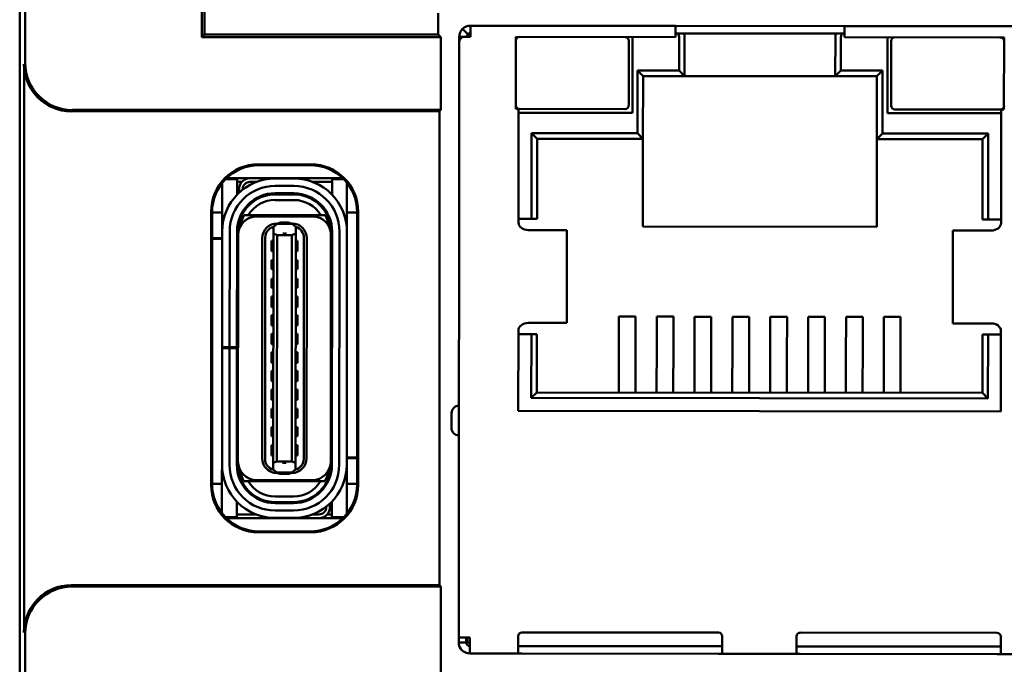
# Model space of a CAD drawing. Header units: inches. Extents: x 1.3 to 23.8, y 0.4 to 18.6.
# Tile 14 of 24: x 9.9 to 11, y 9.5 to 10.2. Entities that reach past the tile are written whole.
import ezdxf

# ---------------------------------------------------------------- set-up
doc = ezdxf.new("R2010")
doc.units = ezdxf.units.IN
doc.header["$LTSCALE"] = 0.8
doc.header["$MEASUREMENT"] = 0
doc.layers.add('Visible (ANSI)', color=7, linetype='Continuous', lineweight=50)

msp = doc.modelspace()

# ---------------------------------------------------------------- linework, layer by layer
at = {"layer": 'Visible (ANSI)'}
for p, q in [((9.9259, 10.5856), (9.9259, 8.2286)), ((9.9318, 10.1352), (9.9318, 10.3681)), ((10.119, 10.1624), (10.119, 10.2569)), ((10.1219, 10.235), (10.1219, 10.1653)), ((10.3696, 10.1653), (10.3696, 10.1878)), ((10.4012, 10.1655), (10.3956, 10.1711)), ((10.404, 10.1745), (10.4039, 10.1627)), ((10.6213, 10.1743), (10.404, 10.1745)), ((10.8008, 10.1741), (10.6213, 10.1743)), ((10.6213, 10.1743), (10.6213, 10.1625)), ((10.8008, 10.1623), (10.8008, 10.1741)), ((11.0181, 10.1739), (10.8008, 10.1741)), ((10.119, 10.1624), (10.1219, 10.1653)), ((10.3725, 10.1624), (10.119, 10.1624)), ((10.1219, 10.1653), (10.3696, 10.1653)), ((10.3725, 10.1624), (10.3696, 10.1653)), ((10.3725, 10.0852), (10.3725, 10.1624)), ((10.3921, 10.1576), (10.3921, 10.1627)), ((10.3956, 10.1627), (10.3921, 10.1627)), ((10.4039, 10.1627), (10.3956, 10.1627)), ((10.4522, 10.1627), (10.4521, 10.0863)), ((10.6213, 10.1625), (10.4522, 10.1627)), ((10.5758, 10.1625), (10.5757, 10.0822)), ((10.6213, 10.1664), (10.6236, 10.1664)), ((10.6311, 10.1664), (10.6236, 10.1664)), ((10.6252, 10.1271), (10.6252, 10.1625)), ((10.6311, 10.1664), (10.6311, 10.1625)), ((10.791, 10.1663), (10.6311, 10.1664)), ((10.6311, 10.1625), (10.6311, 10.1212)), ((10.7909, 10.121), (10.791, 10.1623)), ((10.7985, 10.1663), (10.791, 10.1663)), ((10.791, 10.1623), (10.791, 10.1663)), ((10.7969, 10.1623), (10.7968, 10.1269)), ((10.7985, 10.1663), (10.8008, 10.1663)), ((10.9699, 10.1622), (10.8008, 10.1623)), ((10.8463, 10.1623), (10.8462, 10.082)), ((10.9698, 10.0858), (10.9699, 10.1622)), ((10.3915, 9.5261), (10.3921, 10.1576)), ((10.5718, 10.0901), (10.5719, 10.1586)), ((10.8502, 10.1583), (10.8501, 10.0898)), ((9.9305, 9.5315), (9.9305, 10.1338)), ((10.581, 10.0606), (10.5811, 10.1271)), ((10.5811, 10.1271), (10.6252, 10.1271)), ((10.587, 10.1212), (10.5811, 10.1271)), ((10.587, 10.1212), (10.5869, 10.0547)), ((10.6311, 10.1212), (10.587, 10.1212)), ((10.6252, 10.1271), (10.6311, 10.1212)), ((10.7909, 10.121), (10.6311, 10.1212)), ((10.7968, 10.1269), (10.7909, 10.121)), ((10.835, 10.121), (10.7909, 10.121)), ((10.7968, 10.1269), (10.8409, 10.1269)), ((10.8349, 10.0544), (10.835, 10.121)), ((10.8409, 10.1269), (10.835, 10.121)), ((10.8409, 10.1269), (10.8409, 10.0603)), ((10.3712, 10.0838), (9.9805, 10.0838)), ((9.9818, 10.0852), (10.3725, 10.0852)), ((10.3712, 10.0838), (10.3725, 10.0852)), ((10.3712, 9.5815), (10.3712, 10.0838)), ((10.4521, 10.0863), (10.4551, 10.0863)), ((10.4551, 10.0863), (10.4549, 9.9658)), ((10.5757, 10.0822), (10.455, 10.0823)), ((10.456, 10.0863), (10.5678, 10.0862)), ((10.8462, 10.082), (10.9669, 10.0819)), ((10.8541, 10.0859), (10.9659, 10.0858)), ((10.9667, 9.9653), (10.9669, 10.0858)), ((10.9669, 10.0858), (10.9698, 10.0858)), ((10.4687, 9.9697), (10.4688, 10.0607)), ((10.4688, 10.0607), (10.581, 10.0606)), ((10.4747, 10.0548), (10.4688, 10.0607)), ((10.5869, 10.0547), (10.581, 10.0606)), ((10.8409, 10.0603), (10.8349, 10.0544)), ((10.8409, 10.0603), (10.9531, 10.0602)), ((10.9471, 10.0543), (10.9531, 10.0602)), ((10.9531, 10.0602), (10.953, 9.9693)), ((10.4747, 10.0548), (10.4746, 9.9697)), ((10.5869, 10.0547), (10.4747, 10.0548)), ((10.5869, 10.0547), (10.5868, 9.9617)), ((10.9471, 10.0543), (10.8349, 10.0544)), ((10.8349, 9.9615), (10.8349, 10.0544)), ((10.9471, 9.9693), (10.9471, 10.0543)), ((10.179, 10.0276), (10.2348, 10.0276)), ((10.18, 10.0267), (10.18, 10.0267)), ((10.2338, 10.0267), (10.18, 10.0267)), ((10.2338, 10.0267), (10.2338, 10.0267)), ((10.1407, 10.0001), (10.1407, 10.0077)), ((10.1565, 10.0119), (10.1445, 10.0119)), ((10.1703, 10.0129), (10.1455, 10.0129)), ((10.1565, 10.0001), (10.1565, 10.0119)), ((10.1615, 10.0089), (10.1565, 10.009)), ((10.1703, 10.0129), (10.2684, 10.0128)), ((10.1769, 10.0089), (10.1703, 10.0089)), ((10.2167, 10.0126), (10.197, 10.0127)), ((10.197, 10.0048), (10.2167, 10.0048)), ((10.2573, 10.0089), (10.2369, 10.0089)), ((10.2694, 10.0118), (10.2573, 10.0118)), ((10.2573, 10.0118), (10.2573, 10)), ((10.273, 10), (10.273, 10.0077)), ((10.1407, 9.9663), (10.1407, 10.0001)), ((10.1565, 9.9954), (10.1565, 10.0001)), ((10.1584, 9.9974), (10.1584, 10.0011)), ((10.1624, 10.0011), (10.1624, 10.0008)), ((10.197, 9.9957), (10.197, 9.9969)), ((10.2167, 9.9969), (10.197, 9.9969)), ((10.2167, 9.9957), (10.197, 9.9957)), ((10.2167, 9.9957), (10.2167, 9.9969)), ((10.2573, 10), (10.2573, 9.9954)), ((10.273, 9.9661), (10.273, 10)), ((10.2167, 9.9898), (10.197, 9.9898)), ((10.129, 9.6877), (10.129, 9.9776)), ((10.13, 9.9767), (10.13, 9.9767)), ((10.13, 9.9767), (10.13, 9.6886)), ((10.1407, 9.9765), (10.13, 9.9765)), ((10.162, 9.9745), (10.1607, 9.9745)), ((10.1624, 9.9775), (10.1624, 9.9751)), ((10.1639, 9.9737), (10.1684, 9.9737)), ((10.2453, 9.9736), (10.1684, 9.9737)), ((10.2498, 9.9736), (10.2453, 9.9736)), ((10.2838, 9.9764), (10.273, 9.9764)), ((10.2838, 9.9767), (10.2838, 9.9767)), ((10.2838, 9.6886), (10.2838, 9.9767)), ((10.2848, 9.9776), (10.2848, 9.6877)), ((10.1407, 9.9564), (10.1407, 9.9663)), ((10.2364, 9.9725), (10.1773, 9.9725)), ((10.195, 9.9613), (10.1986, 9.9641)), ((10.199, 9.9644), (10.1986, 9.9641)), ((10.2005, 9.965), (10.199, 9.965)), ((10.2049, 9.9644), (10.199, 9.9644)), ((10.2049, 9.9658), (10.2029, 9.9658)), ((10.2088, 9.9658), (10.2049, 9.9658)), ((10.2049, 9.9644), (10.2049, 9.9658)), ((10.2147, 9.9644), (10.2049, 9.9644)), ((10.2088, 9.9658), (10.2088, 9.9644)), ((10.2108, 9.9658), (10.2088, 9.9658)), ((10.2147, 9.965), (10.2131, 9.965)), ((10.2151, 9.9641), (10.2147, 9.9644)), ((10.2186, 9.9613), (10.2151, 9.9641)), ((10.273, 9.9563), (10.273, 9.9661)), ((10.4549, 9.9697), (10.4687, 9.9697)), ((10.4687, 9.9697), (10.4746, 9.9697)), ((10.9471, 9.9693), (10.953, 9.9693)), ((10.953, 9.9693), (10.9667, 9.9693)), ((10.1406, 9.834), (10.1407, 9.9564)), ((10.1484, 9.834), (10.1486, 9.9564)), ((10.1563, 9.834), (10.1564, 9.9564)), ((10.1574, 9.7127), (10.1576, 9.9528)), ((10.1576, 9.9528), (10.1576, 9.9564)), ((10.195, 9.9542), (10.1948, 9.7113)), ((10.195, 9.9613), (10.195, 9.9614)), ((10.195, 9.9542), (10.195, 9.9613)), ((10.199, 9.9526), (10.195, 9.9542)), ((10.199, 9.9526), (10.1987, 9.7128)), ((10.2147, 9.9526), (10.199, 9.9526)), ((10.2147, 9.9526), (10.2145, 9.7128)), ((10.2186, 9.9542), (10.2147, 9.9526)), ((10.2184, 9.7113), (10.2186, 9.9542)), ((10.2186, 9.9613), (10.2186, 9.9614)), ((10.2186, 9.9542), (10.2186, 9.9613)), ((10.2558, 9.7126), (10.256, 9.9528)), ((10.256, 9.9528), (10.256, 9.9563)), ((10.257, 9.7091), (10.2572, 9.9563)), ((10.2651, 9.9563), (10.2649, 9.709)), ((10.2727, 9.709), (10.273, 9.9563)), ((10.4742, 9.9579), (10.4652, 9.9579)), ((10.5057, 9.9579), (10.4742, 9.9579)), ((10.5062, 9.9579), (10.5057, 9.9579)), ((10.5062, 9.9579), (10.5061, 9.8595)), ((10.5868, 9.9617), (10.8349, 9.9615)), ((10.9155, 9.9575), (10.9154, 9.8591)), ((10.9159, 9.9575), (10.9155, 9.9575)), ((10.9475, 9.9575), (10.9159, 9.9575)), ((10.9565, 9.9575), (10.9475, 9.9575)), ((10.13, 9.9493), (10.1407, 9.9493)), ((10.1407, 9.9485), (10.13, 9.9485)), ((10.1564, 9.9493), (10.1576, 9.9493)), ((10.1576, 9.9485), (10.1564, 9.9485)), ((10.183, 9.7162), (10.1832, 9.9493)), ((10.1861, 9.7154), (10.1863, 9.95)), ((10.193, 9.9465), (10.193, 9.9355)), ((10.193, 9.9465), (10.195, 9.9465)), ((10.2186, 9.9465), (10.2206, 9.9465)), ((10.2206, 9.9355), (10.2206, 9.9465)), ((10.2273, 9.95), (10.2271, 9.7154)), ((10.2302, 9.7162), (10.2304, 9.9492)), ((10.193, 9.9355), (10.195, 9.9355)), ((10.2186, 9.9355), (10.2206, 9.9355)), ((10.193, 9.926), (10.193, 9.9166)), ((10.193, 9.926), (10.195, 9.926)), ((10.2186, 9.926), (10.2206, 9.926)), ((10.2206, 9.9166), (10.2206, 9.926)), ((10.193, 9.9166), (10.195, 9.9166)), ((10.2186, 9.9166), (10.2206, 9.9166)), ((10.193, 9.9064), (10.193, 9.8969)), ((10.193, 9.9064), (10.195, 9.9064)), ((10.2186, 9.9063), (10.2206, 9.9063)), ((10.2206, 9.8969), (10.2206, 9.9063)), ((10.193, 9.8969), (10.195, 9.8969)), ((10.2186, 9.8969), (10.2206, 9.8969)), ((10.193, 9.8875), (10.193, 9.8764)), ((10.193, 9.8875), (10.195, 9.8875)), ((10.2186, 9.8874), (10.2205, 9.8874)), ((10.2205, 9.8764), (10.2205, 9.8874)), ((10.1575, 9.871), (10.1564, 9.8716)), ((10.193, 9.8764), (10.1949, 9.8764)), ((10.2186, 9.8764), (10.2205, 9.8764)), ((10.2571, 9.8716), (10.256, 9.8709)), ((10.193, 9.8678), (10.193, 9.8568)), ((10.193, 9.8678), (10.1949, 9.8678)), ((10.2186, 9.8678), (10.2205, 9.8677)), ((10.2205, 9.8567), (10.2205, 9.8677)), ((10.4651, 9.8595), (10.4741, 9.8595)), ((10.5057, 9.8595), (10.4741, 9.8595)), ((10.5061, 9.8595), (10.5057, 9.8595)), ((10.5613, 9.8227), (10.5613, 9.8662)), ((10.5613, 9.8662), (10.5791, 9.8662)), ((10.579, 9.8227), (10.5791, 9.8662)), ((10.6015, 9.8227), (10.6015, 9.8662)), ((10.6015, 9.8662), (10.6192, 9.8662)), ((10.6192, 9.8227), (10.6192, 9.8662)), ((10.6416, 9.8227), (10.6417, 9.8661)), ((10.6417, 9.8661), (10.6594, 9.8661)), ((10.6593, 9.8226), (10.6594, 9.8661)), ((10.6818, 9.8661), (10.6995, 9.8661)), ((10.6818, 9.8226), (10.6818, 9.8661)), ((10.6995, 9.8226), (10.6995, 9.8661)), ((10.7219, 9.8226), (10.722, 9.8661)), ((10.7397, 9.8661), (10.722, 9.8661)), ((10.7396, 9.8226), (10.7397, 9.8661)), ((10.7798, 9.866), (10.7621, 9.866)), ((10.7621, 9.8226), (10.7621, 9.866)), ((10.7798, 9.8225), (10.7798, 9.866)), ((10.8022, 9.8225), (10.8023, 9.866)), ((10.82, 9.866), (10.8023, 9.866)), ((10.82, 9.8225), (10.82, 9.866)), ((10.8602, 9.8659), (10.8424, 9.866)), ((10.8424, 9.8225), (10.8424, 9.866)), ((10.8601, 9.8225), (10.8602, 9.8659)), ((10.9158, 9.8591), (10.9154, 9.8591)), ((10.9474, 9.859), (10.9158, 9.8591)), ((10.9474, 9.859), (10.9564, 9.859)), ((10.1929, 9.8481), (10.1929, 9.8371)), ((10.1929, 9.8481), (10.1949, 9.8481)), ((10.193, 9.8568), (10.1949, 9.8568)), ((10.2185, 9.8567), (10.2205, 9.8567)), ((10.2185, 9.8481), (10.2205, 9.8481)), ((10.2205, 9.837), (10.2205, 9.8481)), ((10.4548, 9.8516), (10.4547, 9.7662)), ((10.4686, 9.8477), (10.4548, 9.8477)), ((10.4685, 9.78), (10.4686, 9.8477)), ((10.4745, 9.8477), (10.4686, 9.8477)), ((10.4745, 9.8477), (10.4744, 9.7859)), ((10.9666, 9.7657), (10.9666, 9.8511)), ((10.1929, 9.8371), (10.1949, 9.8371)), ((10.2185, 9.837), (10.2205, 9.837)), ((10.9529, 9.8472), (10.9469, 9.8472)), ((10.9469, 9.7854), (10.9469, 9.8472)), ((10.9529, 9.8472), (10.9528, 9.7795)), ((10.9666, 9.8472), (10.9529, 9.8472)), ((10.1405, 9.7092), (10.1406, 9.8328)), ((10.1406, 9.8328), (10.1406, 9.834)), ((10.1406, 9.834), (10.1484, 9.834)), ((10.1484, 9.8328), (10.1406, 9.8328)), ((10.1483, 9.7092), (10.1484, 9.8328)), ((10.1563, 9.834), (10.1484, 9.834)), ((10.1563, 9.8328), (10.1484, 9.8328)), ((10.1562, 9.7091), (10.1563, 9.8328)), ((10.1563, 9.834), (10.1563, 9.8328)), ((10.1929, 9.8284), (10.1929, 9.8174)), ((10.1929, 9.8284), (10.1949, 9.8284)), ((10.2185, 9.8284), (10.2205, 9.8284)), ((10.2205, 9.8174), (10.2205, 9.8284)), ((10.1929, 9.8174), (10.1949, 9.8174)), ((10.2185, 9.8174), (10.2205, 9.8174)), ((10.5613, 9.8227), (10.5613, 9.8004)), ((10.579, 9.8227), (10.579, 9.8003)), ((10.6015, 9.8227), (10.6014, 9.8003)), ((10.6192, 9.8227), (10.6191, 9.8003)), ((10.6416, 9.8227), (10.6416, 9.8003)), ((10.6593, 9.8226), (10.6593, 9.8003)), ((10.6818, 9.8226), (10.6817, 9.8002)), ((10.6995, 9.8226), (10.6995, 9.8002)), ((10.7219, 9.8226), (10.7219, 9.8002)), ((10.7396, 9.8226), (10.7396, 9.8002)), ((10.7621, 9.8226), (10.7621, 9.8002)), ((10.7798, 9.8225), (10.7798, 9.8001)), ((10.8022, 9.8225), (10.8022, 9.8001)), ((10.82, 9.8225), (10.8199, 9.8001)), ((10.8424, 9.8225), (10.8424, 9.8001)), ((10.8601, 9.8225), (10.8601, 9.8001)), ((10.1929, 9.8087), (10.1929, 9.7977)), ((10.1929, 9.8087), (10.1949, 9.8087)), ((10.2185, 9.8087), (10.2205, 9.8087)), ((10.2205, 9.7977), (10.2205, 9.8087)), ((10.1929, 9.7977), (10.1949, 9.7977)), ((10.2185, 9.7977), (10.2205, 9.7977)), ((10.5613, 9.7858), (10.5613, 9.8004)), ((10.579, 9.7858), (10.579, 9.8003)), ((10.6014, 9.7857), (10.6014, 9.8003)), ((10.6191, 9.7857), (10.6191, 9.8003)), ((10.6416, 9.7857), (10.6416, 9.8003)), ((10.6593, 9.7857), (10.6593, 9.8003)), ((10.6817, 9.7857), (10.6817, 9.8002)), ((10.6994, 9.7857), (10.6995, 9.8002)), ((10.7219, 9.7856), (10.7219, 9.8002)), ((10.7396, 9.7856), (10.7396, 9.8002)), ((10.762, 9.7856), (10.7621, 9.8002)), ((10.7798, 9.7856), (10.7798, 9.8001)), ((10.8022, 9.7856), (10.8022, 9.8001)), ((10.8199, 9.7855), (10.8199, 9.8001)), ((10.8424, 9.7855), (10.8424, 9.8001)), ((10.8601, 9.7855), (10.8601, 9.8001)), ((10.1575, 9.7946), (10.1563, 9.7939)), ((10.1929, 9.789), (10.1929, 9.778)), ((10.1929, 9.789), (10.1949, 9.789)), ((10.2185, 9.789), (10.2204, 9.789)), ((10.2204, 9.778), (10.2204, 9.789)), ((10.2571, 9.7938), (10.2559, 9.7945)), ((10.4744, 9.7859), (10.4685, 9.78)), ((10.4744, 9.7859), (10.9469, 9.7854)), ((10.9469, 9.7854), (10.9528, 9.7795)), ((10.1929, 9.778), (10.1948, 9.778)), ((10.2185, 9.778), (10.2204, 9.778)), ((10.9528, 9.7795), (10.4685, 9.78)), ((10.1929, 9.7686), (10.1929, 9.7591)), ((10.1929, 9.7686), (10.1948, 9.7686)), ((10.2185, 9.7685), (10.2204, 9.7685)), ((10.2204, 9.7591), (10.2204, 9.7685)), ((10.3839, 9.7639), (10.3839, 9.7482)), ((10.4547, 9.7662), (10.9666, 9.7657)), ((10.1929, 9.7591), (10.1948, 9.7591)), ((10.2185, 9.7591), (10.2204, 9.7591)), ((10.1929, 9.7489), (10.1928, 9.7394)), ((10.1929, 9.7489), (10.1948, 9.7489)), ((10.2184, 9.7489), (10.2204, 9.7489)), ((10.2204, 9.7394), (10.2204, 9.7489)), ((10.1928, 9.7394), (10.1948, 9.7394)), ((10.2184, 9.7394), (10.2204, 9.7394)), ((10.1928, 9.73), (10.1928, 9.719)), ((10.1928, 9.73), (10.1948, 9.73)), ((10.2184, 9.73), (10.2204, 9.73)), ((10.2204, 9.7189), (10.2204, 9.73)), ((10.1574, 9.7091), (10.1574, 9.7127)), ((10.1928, 9.719), (10.1948, 9.719)), ((10.1948, 9.7113), (10.1987, 9.7128)), ((10.2145, 9.7128), (10.1987, 9.7128)), ((10.2145, 9.7128), (10.2184, 9.7113)), ((10.2184, 9.7189), (10.2204, 9.7189)), ((10.2558, 9.7169), (10.257, 9.7169)), ((10.257, 9.7161), (10.2558, 9.7161)), ((10.2558, 9.7091), (10.2558, 9.7126)), ((10.2727, 9.7169), (10.2838, 9.7169)), ((10.2838, 9.7161), (10.2727, 9.7161)), ((10.1404, 9.6993), (10.1405, 9.7092)), ((10.1948, 9.7042), (10.1948, 9.7113)), ((10.1948, 9.7042), (10.1984, 9.7013)), ((10.1948, 9.704), (10.1948, 9.7042)), ((10.1984, 9.7013), (10.1987, 9.701)), ((10.2148, 9.7013), (10.2145, 9.701)), ((10.2148, 9.7013), (10.2184, 9.7042)), ((10.2184, 9.7042), (10.2184, 9.7113)), ((10.2184, 9.704), (10.2184, 9.7042)), ((10.2727, 9.6992), (10.2727, 9.709)), ((10.1404, 9.6655), (10.1404, 9.6993)), ((10.1681, 9.6918), (10.1636, 9.6918)), ((10.2451, 9.6917), (10.1681, 9.6918)), ((10.2361, 9.6929), (10.1771, 9.693)), ((10.1987, 9.701), (10.2046, 9.701)), ((10.2003, 9.7004), (10.1987, 9.7004)), ((10.2046, 9.6997), (10.2026, 9.6997)), ((10.2046, 9.701), (10.2145, 9.701)), ((10.2046, 9.6997), (10.2046, 9.701)), ((10.2086, 9.6997), (10.2046, 9.6997)), ((10.2086, 9.701), (10.2086, 9.6997)), ((10.2105, 9.6996), (10.2086, 9.6997)), ((10.2145, 9.7004), (10.2129, 9.7004)), ((10.2496, 9.6917), (10.2451, 9.6917)), ((10.2514, 9.6909), (10.2527, 9.6909)), ((10.2727, 9.6653), (10.2727, 9.6992)), ((10.1404, 9.6891), (10.13, 9.6891)), ((10.13, 9.6886), (10.13, 9.6886)), ((10.2511, 9.6904), (10.2511, 9.688)), ((10.2838, 9.6889), (10.2727, 9.689)), ((10.2838, 9.6886), (10.2838, 9.6886)), ((10.1562, 9.6654), (10.1562, 9.6701)), ((10.2164, 9.6756), (10.1967, 9.6756)), ((10.2569, 9.67), (10.2569, 9.6654)), ((10.1404, 9.6581), (10.1404, 9.6655)), ((10.1561, 9.6536), (10.1562, 9.6654)), ((10.2164, 9.6697), (10.1967, 9.6697)), ((10.1967, 9.6686), (10.1967, 9.6697)), ((10.2164, 9.6685), (10.1967, 9.6686)), ((10.2164, 9.6607), (10.1967, 9.6607)), ((10.2164, 9.6685), (10.2164, 9.6697)), ((10.251, 9.6647), (10.251, 9.6644)), ((10.255, 9.6681), (10.255, 9.6644)), ((10.2569, 9.6654), (10.2569, 9.6535)), ((10.2727, 9.6572), (10.2727, 9.6653)), ((10.1443, 9.6536), (10.1561, 9.6536)), ((10.2432, 9.6526), (10.1453, 9.6527)), ((10.1561, 9.6566), (10.1765, 9.6566)), ((10.2164, 9.6528), (10.1967, 9.6528)), ((10.2366, 9.6565), (10.2432, 9.6565)), ((10.2684, 9.6525), (10.2432, 9.6526)), ((10.252, 9.6565), (10.2569, 9.6565)), ((10.2569, 9.6535), (10.2694, 9.6535)), ((10.18, 9.6386), (10.18, 9.6386)), ((10.18, 9.6386), (10.2338, 9.6386)), ((10.2338, 9.6386), (10.2338, 9.6386)), ((10.2348, 9.6377), (10.179, 9.6377)), ((9.9805, 9.5815), (10.3712, 9.5815)), ((10.3725, 9.5802), (9.9818, 9.5802)), ((10.3725, 9.5802), (10.3712, 9.5815)), ((10.3725, 8.801), (10.3725, 9.5802)), ((9.9318, 8.3084), (9.9318, 9.5302)), ((10.3915, 9.521), (10.3915, 9.5261)), ((10.4033, 9.5261), (10.3915, 9.5261)), ((10.3994, 9.521), (10.3994, 9.5261)), ((10.4006, 9.5261), (10.4005, 9.521)), ((10.4033, 9.5261), (10.4033, 9.521)), ((10.4545, 9.5276), (10.4545, 9.5209)), ((10.6671, 9.5313), (10.4585, 9.5315)), ((10.671, 9.5207), (10.6711, 9.5274)), ((10.7498, 9.5206), (10.7498, 9.5273)), ((10.7537, 9.5313), (10.9624, 9.5311)), ((10.9663, 9.5271), (10.9663, 9.5204)), ((10.3994, 9.521), (10.3915, 9.521)), ((10.4033, 9.521), (10.4005, 9.521)), ((10.4033, 9.5092), (10.4033, 9.521)), ((10.4545, 9.5091), (10.4545, 9.5209)), ((10.4545, 9.517), (10.671, 9.5168)), ((10.671, 9.5207), (10.671, 9.5089)), ((10.7498, 9.5206), (10.7498, 9.5088)), ((10.7498, 9.5167), (10.9663, 9.5165)), ((10.9663, 9.5086), (10.9663, 9.5204)), ((10.4545, 9.5091), (10.4033, 9.5092)), ((10.4545, 9.5091), (10.4584, 9.5091)), ((10.4584, 9.5091), (10.6671, 9.5089)), ((10.6671, 9.5089), (10.671, 9.5089)), ((10.7498, 9.5088), (10.671, 9.5089)), ((10.7537, 9.5088), (10.7498, 9.5088)), ((10.9624, 9.5086), (10.7537, 9.5088)), ((10.9663, 9.5086), (10.9624, 9.5086)), ((11.0175, 9.5086), (10.9663, 9.5086))]:
    msp.add_line(p, q, dxfattribs=at)
for centre, radius, start, end in [((10.4039, 10.1627), 0.0118, 89.9452, 134.9452), ((10.4079, 10.1588), 0.00787, 119.9452, 149.9452), ((10.4039, 10.1627), 0.00394, 89.9452, 134.9452), ((10.4561, 10.1587), 0.00394, 89.9452, 179.9452), ((10.5679, 10.1586), 0.00394, 359.9452, 89.9452), ((10.8541, 10.1583), 0.00394, 89.9452, 179.9452), ((10.9659, 10.1582), 0.00394, 359.9452, 89.9452), ((10.456, 10.0902), 0.00394, 179.9452, 269.9452), ((10.5678, 10.0901), 0.00394, 269.9452, 359.9452), ((10.8541, 10.0898), 0.00394, 179.9452, 269.9452), ((10.9659, 10.0897), 0.00394, 269.9452, 359.9452), ((10.197, 9.9564), 0.0563, 89.9452, 179.9452), ((10.197, 9.9564), 0.0484, 89.9452, 179.9452), ((10.1703, 10.0011), 0.0118, 138.1349, 179.9452), ((10.1703, 10.0011), 0.0118, 89.9453, 138.1349), ((10.1703, 10.0011), 0.00787, 89.9452, 179.9452), ((10.2167, 9.9563), 0.0563, 359.9452, 89.9452), ((10.2167, 9.9563), 0.0484, 359.9452, 89.9452), ((10.197, 9.9564), 0.0406, 89.9452, 179.9452), ((10.197, 9.9564), 0.0394, 89.9452, 179.9452), ((10.2167, 9.9563), 0.0406, 359.9452, 89.9452), ((10.2167, 9.9563), 0.0394, 359.9452, 89.9452), ((10.197, 9.9564), 0.0335, 89.9452, 148.7707), ((10.2167, 9.9563), 0.0335, 31.1198, 89.9452), ((10.197, 9.9564), 0.0374, 152.3542, 170.7739), ((10.2167, 9.9563), 0.0374, 9.1166, 27.5363), ((10.1773, 9.9528), 0.0197, 89.9452, 179.9452), ((10.1989, 9.9493), 0.0157, 89.9452, 179.9452), ((10.2029, 9.9619), 0.00394, 89.9452, 139.4036), ((10.2108, 9.9619), 0.00394, 40.4868, 89.9452), ((10.2147, 9.9493), 0.0157, 359.9452, 89.9452), ((10.2364, 9.9528), 0.0197, 359.9452, 89.9452), ((10.1982, 9.9501), 0.0118, 105.4112, 180.0602), ((10.1982, 9.9501), 0.0118, 103.8917, 105.4112), ((10.2155, 9.95), 0.0118, 74.4792, 75.9988), ((10.2155, 9.95), 0.0118, 359.8303, 74.4792), ((10.1603, 9.8921), 0.00394, 179.9452, 225.518), ((10.2532, 9.892), 0.00394, 314.372, 359.9452), ((10.1602, 9.7734), 0.00394, 134.3725, 179.9452), ((10.2531, 9.7733), 0.00394, 359.9452, 45.5185), ((10.3918, 9.7639), 0.00787, 89.9452, 179.9452), ((10.3917, 9.7482), 0.00787, 179.9452, 269.9452), ((10.1771, 9.7127), 0.0197, 179.9452, 269.9452), ((10.1987, 9.7162), 0.0157, 179.9452, 269.9452), ((10.1979, 9.7154), 0.0118, 179.8452, 254.4792), ((10.2145, 9.7162), 0.0157, 269.9452, 359.9452), ((10.2153, 9.7154), 0.0118, 285.4112, 0.0602), ((10.2361, 9.7126), 0.0197, 269.9452, 359.9452), ((10.1968, 9.7091), 0.0563, 179.9452, 269.9452), ((10.1968, 9.7091), 0.0484, 179.9452, 269.9452), ((10.1968, 9.7091), 0.0406, 179.9452, 269.9452), ((10.1968, 9.7091), 0.0394, 179.9452, 269.9452), ((10.1968, 9.7091), 0.0374, 189.1166, 207.5363), ((10.1979, 9.7154), 0.0118, 254.4792, 255.9988), ((10.2164, 9.7091), 0.0394, 269.9452, 359.9452), ((10.2164, 9.7091), 0.0406, 269.9452, 359.9452), ((10.2164, 9.7091), 0.0484, 269.9452, 359.9452), ((10.2164, 9.7091), 0.0563, 269.9452, 359.9452), ((10.2153, 9.7154), 0.0118, 283.8917, 285.4112), ((10.2164, 9.7091), 0.0374, 332.3541, 350.7739), ((10.1968, 9.7091), 0.0335, 211.1198, 269.9452), ((10.2027, 9.7036), 0.00394, 220.4868, 269.9452), ((10.2105, 9.7036), 0.00394, 269.9452, 319.4036), ((10.2164, 9.7091), 0.0335, 269.9452, 328.7707), ((10.2432, 9.6644), 0.00787, 269.9453, 359.9452), ((10.2432, 9.6644), 0.0118, 318.1349, 359.9452), ((10.2432, 9.6644), 0.0118, 269.9453, 318.1349), ((10.4585, 9.5276), 0.00394, 89.9452, 179.9452), ((10.6671, 9.5274), 0.00394, 359.9452, 89.9452), ((10.7537, 9.5273), 0.00394, 89.9452, 179.9452), ((10.9624, 9.5271), 0.00394, 359.9452, 89.9452), ((10.4033, 9.521), 0.0118, 179.9452, 269.9452), ((10.4033, 9.521), 0.00394, 179.9452, 269.9452)]:
    msp.add_arc(centre, radius, start, end, dxfattribs=at)
for centre, major_axis, ratio, start_param, end_param in [((10.6236, 10.1625), (0, 0.00394), 0.414214, 4.712389, 6.283185), ((10.7985, 10.1623), (0, 0.00394), 0.414214, 0, 1.570796), ((9.9805, 10.1338), (-0.0354, -0.0354), 0.999924, 5.497825, 7.068545), ((9.9818, 10.1352), (-0.0354, -0.0354), 0.999924, 5.497825, 7.068545), ((10.179, 9.9776), (-0.0354, 0.0354), 0.999924, 5.497825, 7.068545), ((10.18, 9.9767), (-0.0354, 0.0354), 0.999772, 5.497825, 7.068545), ((10.2338, 9.9767), (0.0354, 0.0354), 0.999772, 5.497825, 7.068545), ((10.2348, 9.9776), (0.0354, 0.0354), 0.999924, 5.497825, 7.068545), ((10.179, 9.6877), (-0.0354, -0.0354), 0.999924, 5.497825, 7.068545), ((10.18, 9.6886), (-0.0354, -0.0354), 0.999772, 5.497825, 7.068545), ((10.2338, 9.6886), (0.0354, -0.0354), 0.999772, 5.497825, 7.068545), ((10.2348, 9.6877), (0.0354, -0.0354), 0.999924, 5.497825, 7.068545), ((9.9805, 9.5315), (-0.0354, 0.0354), 0.999924, 5.497825, 7.068545), ((9.9818, 9.5302), (-0.0354, 0.0354), 0.999924, 5.497825, 7.068545)]:
    msp.add_ellipse(centre, major_axis=major_axis, ratio=ratio, start_param=start_param, end_param=end_param, dxfattribs=at)
for points in [[(10.3956, 10.1711), (10.3934, 10.1689), (10.3921, 10.1658), (10.3921, 10.1627)], [(10.3921, 10.1576), (10.3921, 10.1593), (10.3934, 10.161), (10.3956, 10.1627)], [(10.2049, 9.9542), (10.2062, 9.9541), (10.2075, 9.9541), (10.2088, 9.9542)], [(10.2046, 9.7113), (10.2059, 9.7113), (10.2073, 9.7113), (10.2086, 9.7113)]]:
    msp.add_open_spline(points, degree=3, dxfattribs=at)
for points, knots in [([(10.4012, 10.1655), (10.4008, 10.1651), (10.4005, 10.1647), (10.4001, 10.1637), (10.4, 10.1632), (10.4, 10.1627)], [-0.01526468, -0.01526468, -0.01526468, -0.01526468, -0.00763234, -0.00763234, 0, 0, 0, 0]), ([(10.4549, 9.9658), (10.4549, 9.9637), (10.4561, 9.9617), (10.46, 9.9588), (10.4627, 9.9579), (10.4652, 9.9579)], [0, 0, 0, 0, 0.5, 0.5, 1, 1, 1, 1]), ([(10.9565, 9.9575), (10.9589, 9.9575), (10.9616, 9.9583), (10.9656, 9.9612), (10.9667, 9.9633), (10.9667, 9.9653)], [0, 0, 0, 0, 0.5, 0.5, 1, 1, 1, 1]), ([(10.4651, 9.8595), (10.4626, 9.8595), (10.4599, 9.8587), (10.456, 9.8557), (10.4548, 9.8537), (10.4548, 9.8516)], [0, 0, 0, 0, 0.5, 0.5, 1, 1, 1, 1]), ([(10.9666, 9.8511), (10.9666, 9.8532), (10.9655, 9.8553), (10.9615, 9.8582), (10.9588, 9.859), (10.9564, 9.859)], [0, 0, 0, 0, 0.5, 0.5, 1, 1, 1, 1])]:
    msp.add_open_spline(points, degree=3, knots=knots, dxfattribs=at)

doc.saveas('drawing.dxf')
